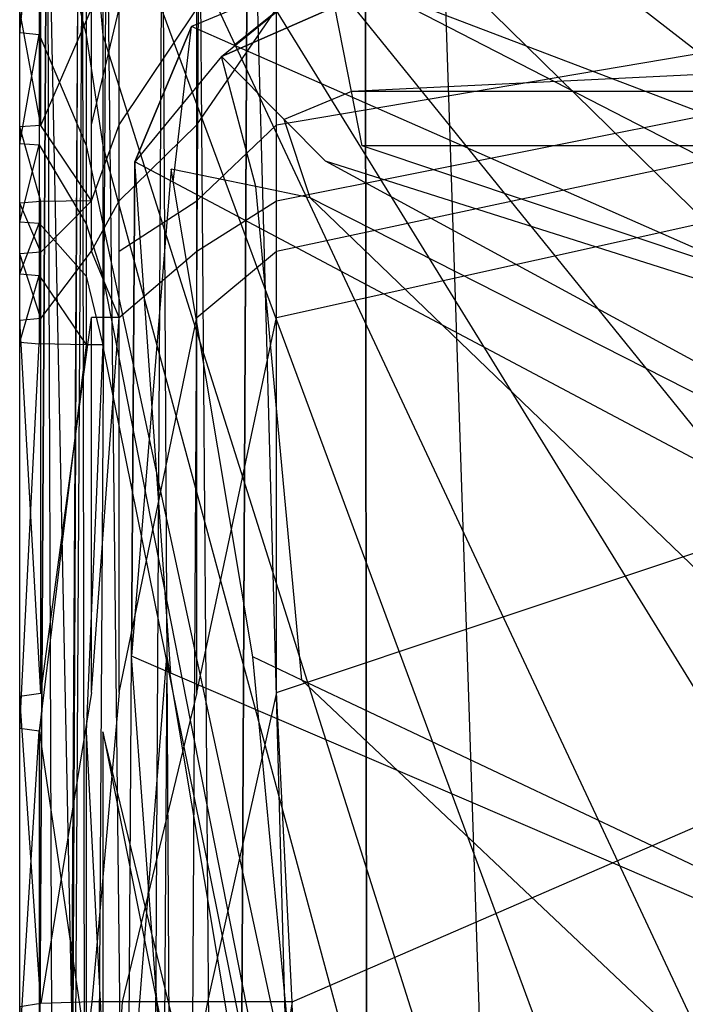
# Model space of a CAD drawing. Extents: x 0 to 0.36, y -0.493 to 0.
# Tile 23 of 53: x 0 to 0.046, y -0.158 to -0.09. Entities that reach past the tile are written whole.
import ezdxf

# ---------------------------------------------------------------- set-up
doc = ezdxf.new("R2010")
doc.units = 0
for name, color, linetype in [('L0_DECKEL_N_5688HR__0___REPLACE', 7, 'CONTINUOUS'), ('L1_SITZ_N_5688HR__0___REPLACEMT', 7, 'CONTINUOUS'), ('L3_WC_0_N_5688HR____REPLACEMTFO', 7, 'CONTINUOUS')]:
    doc.layers.add(name, color=color, linetype=linetype)

msp = doc.modelspace()

# ---------------------------------------------------------------- linework, layer by layer
at = {"layer": 'L0_DECKEL_N_5688HR__0___REPLACE', "color": 8}
for points, invisible_edges in [([(0.015704, -0.065411, 0.367718), (0.024, -0.371722, 0.367718), (0.023716, -0.0621, 0.367718), (0.015704, -0.065411, 0.367718)], 13), ([(0.023716, -0.0621, 0.367718), (0.024, -0.371722, 0.367718), (0.028323, -0.0621, 0.367718), (0.023716, -0.0621, 0.367718)], 10), ([(0.028323, -0.0621, 0.367718), (0.024, -0.371722, 0.367718), (0.039704, -0.402535, 0.367718), (0.028323, -0.0621, 0.367718)], 13), ([(0.028323, -0.0621, 0.367718), (0.039704, -0.402535, 0.367718), (0.18, -0.0621, 0.367718), (0.028323, -0.0621, 0.367718)], 10), ([(0.18, -0.0621, 0.367718), (0.039704, -0.402535, 0.367718), (0.060763, -0.42942, 0.367718), (0.18, -0.0621, 0.367718)], 13), ([(0.012348, -0.073403, 0.367718), (0.014412, -0.33831, 0.367718), (0.015704, -0.065411, 0.367718), (0.012348, -0.073403, 0.367718)], 13), ([(0.015704, -0.065411, 0.367718), (0.014412, -0.33831, 0.367718), (0.024, -0.371722, 0.367718), (0.015704, -0.065411, 0.367718)], 10), ([(0.01232, -0.078317, 0.367718), (0.014412, -0.33831, 0.367718), (0.012348, -0.073403, 0.367718), (0.01232, -0.078317, 0.367718)], 10), ([(0.002736, -0.303585, 0.3606), (0.001868, -0.073962, 0.338496), (0.000554, -0.303925, 0.338497), (0.002736, -0.303585, 0.3606)], 13), ([(0.001868, -0.073962, 0.338496), (0.000554, -0.303925, 0.335785), (0.000554, -0.303925, 0.338497), (0.001868, -0.073962, 0.338496)], 13), ([(0.000554, -0.303925, 0.335785), (0.001868, -0.073962, 0.338496), (0.001868, -0.073962, 0.335785), (0.000554, -0.303925, 0.335785)], 14), ([(0.001868, -0.073962, 0.335785), (0.00656, -0.303654, 0.335785), (0.000554, -0.303925, 0.335785), (0.001868, -0.073962, 0.335785)], 13), ([(0.001868, -0.073962, 0.338496), (0.002736, -0.303585, 0.3606), (0.004034, -0.076418, 0.360599), (0.001868, -0.073962, 0.338496)], 14), ([(0.00656, -0.303654, 0.335785), (0.001868, -0.073962, 0.335785), (0.007866, -0.075156, 0.335785), (0.00656, -0.303654, 0.335785)], 14), ([(0.003005, -0.303543, 0.363322), (0.004034, -0.076418, 0.360599), (0.002736, -0.303585, 0.3606), (0.003005, -0.303543, 0.363322)], 13), ([(0.004034, -0.076418, 0.360599), (0.003005, -0.303543, 0.363322), (0.004301, -0.076721, 0.363322), (0.004034, -0.076418, 0.360599)], 14), ([(0.004301, -0.076721, 0.363322), (0.003005, -0.303543, 0.363322), (0.004616, -0.30347, 0.366427), (0.004301, -0.076721, 0.363322)], 14), ([(0.004301, -0.076721, 0.363322), (0.004616, -0.30347, 0.366427), (0.005949, -0.077049, 0.366426), (0.004301, -0.076721, 0.363322)], 14), ([(0.008494, -0.303295, 0.367718), (0.005949, -0.077049, 0.366426), (0.004616, -0.30347, 0.366427), (0.008494, -0.303295, 0.367718)], 13), ([(0.005949, -0.077049, 0.366426), (0.008494, -0.303295, 0.367718), (0.009783, -0.077812, 0.367718), (0.005949, -0.077049, 0.366426)], 14), ([(0.011035, -0.303181, 0.367718), (0.009783, -0.077812, 0.367718), (0.008494, -0.303295, 0.367718), (0.011035, -0.303181, 0.367718)], 13), ([(0.009783, -0.077812, 0.367718), (0.011035, -0.303181, 0.367718), (0.01232, -0.078317, 0.367718), (0.009783, -0.077812, 0.367718)], 14), ([(0.014412, -0.33831, 0.367718), (0.01232, -0.078317, 0.367718), (0.011035, -0.303181, 0.367718), (0.014412, -0.33831, 0.367718)], 13)]:
    msp.add_3dface(points, dxfattribs=dict(at, invisible_edges=invisible_edges))
at = {"layer": 'L1_SITZ_N_5688HR__0___REPLACEMT', "color": 8}
for points, invisible_edges in [([(0.021128, -0.086754, 0.33508), (0.014708, -0.09189, 0.335067), (0.011802, -0.090608, 0.33508), (0.021128, -0.086754, 0.33508)], 13), ([(0.011802, -0.090608, 0.336211), (0.021128, -0.086754, 0.33508), (0.011802, -0.090608, 0.33508), (0.011802, -0.090608, 0.336211)], 13), ([(0.021128, -0.086754, 0.33508), (0.011802, -0.090608, 0.336211), (0.021128, -0.086754, 0.336211), (0.021128, -0.086754, 0.33508)], 14), ([(0.013853, -0.092671, 0.351334), (0.021128, -0.086754, 0.345443), (0.011802, -0.090608, 0.345443), (0.013853, -0.092671, 0.351334)], 14), ([(0.011802, -0.090608, 0.345443), (0.021128, -0.086754, 0.336211), (0.011802, -0.090608, 0.336211), (0.011802, -0.090608, 0.345443)], 13), ([(0.021128, -0.086754, 0.336211), (0.011802, -0.090608, 0.345443), (0.021128, -0.086754, 0.345443), (0.021128, -0.086754, 0.336211)], 14), ([(0.013853, -0.092671, 0.351334), (0.021625, -0.089259, 0.351334), (0.021128, -0.086754, 0.345443), (0.013853, -0.092671, 0.351334)], 14), ([(0.014708, -0.09189, 0.335067), (0.021128, -0.086754, 0.33508), (0.023927, -0.087816, 0.335068), (0.014708, -0.09189, 0.335067)], 14), ([(0.023927, -0.087816, 0.335068), (0.134163, -0.144587, 0.334557), (0.014708, -0.09189, 0.335067), (0.023927, -0.087816, 0.335068)], 13), ([(0.155407, -0.137985, 0.334539), (0.023927, -0.087816, 0.335068), (0.139688, -0.089691, 0.335048), (0.155407, -0.137985, 0.334539)], 14), ([(0.134163, -0.144587, 0.334557), (0.023927, -0.087816, 0.335068), (0.155407, -0.137985, 0.334539), (0.134163, -0.144587, 0.334557)], 14), ([(0.021625, -0.089259, 0.351334), (0.013853, -0.092671, 0.351334), (0.018153, -0.096996, 0.353775), (0.021625, -0.089259, 0.351334)], 14), ([(0.022781, -0.095083, 0.353775), (0.021625, -0.089259, 0.351334), (0.018153, -0.096996, 0.353775), (0.022781, -0.095083, 0.353775)], 14), ([(0.022781, -0.095083, 0.353775), (0.142675, -0.089209, 0.351333), (0.021625, -0.089259, 0.351334), (0.022781, -0.095083, 0.353775)], 13), ([(0.142675, -0.089209, 0.351333), (0.022781, -0.095083, 0.353775), (0.145061, -0.095083, 0.353774), (0.142675, -0.089209, 0.351333)], 14), ([(0.011802, -0.090608, 0.33508), (0.010539, -0.101315, 0.335066), (0.007894, -0.099912, 0.335079), (0.011802, -0.090608, 0.33508)], 13), ([(0.011802, -0.090608, 0.336211), (0.007894, -0.099912, 0.335079), (0.007894, -0.099912, 0.336211), (0.011802, -0.090608, 0.336211)], 13), ([(0.007894, -0.099912, 0.335079), (0.011802, -0.090608, 0.336211), (0.011802, -0.090608, 0.33508), (0.007894, -0.099912, 0.335079)], 14), ([(0.011802, -0.090608, 0.345443), (0.007894, -0.099912, 0.345443), (0.013853, -0.092671, 0.351334), (0.011802, -0.090608, 0.345443)], 14), ([(0.011802, -0.090608, 0.345443), (0.007894, -0.099912, 0.336211), (0.007894, -0.099912, 0.345443), (0.011802, -0.090608, 0.345443)], 13), ([(0.007894, -0.099912, 0.336211), (0.011802, -0.090608, 0.345443), (0.011802, -0.090608, 0.336211), (0.007894, -0.099912, 0.336211)], 14), ([(0.010539, -0.101315, 0.335066), (0.011802, -0.090608, 0.33508), (0.014708, -0.09189, 0.335067), (0.010539, -0.101315, 0.335066)], 14), ([(0.113633, -0.156024, 0.334559), (0.010539, -0.101315, 0.335066), (0.014708, -0.09189, 0.335067), (0.113633, -0.156024, 0.334559)], 14), ([(0.134163, -0.144587, 0.334557), (0.113633, -0.156024, 0.334559), (0.014708, -0.09189, 0.335067), (0.134163, -0.144587, 0.334557)], 14), ([(0.013853, -0.092671, 0.351334), (0.007894, -0.099912, 0.345443), (0.010396, -0.100424, 0.351334), (0.013853, -0.092671, 0.351334)], 14), ([(0.016213, -0.101616, 0.353775), (0.013853, -0.092671, 0.351334), (0.010396, -0.100424, 0.351334), (0.016213, -0.101616, 0.353775)], 14), ([(0.018153, -0.096996, 0.353775), (0.013853, -0.092671, 0.351334), (0.016213, -0.101616, 0.353775), (0.018153, -0.096996, 0.353775)], 14), ([(0.022781, -0.095083, 0.353775), (0.018153, -0.096996, 0.353775), (0.021002, -0.099858, 0.353481), (0.022781, -0.095083, 0.353775)], 14), ([(0.023521, -0.098816, 0.353465), (0.022781, -0.095083, 0.353775), (0.021002, -0.099858, 0.353481), (0.023521, -0.098816, 0.353465)], 14), ([(0.145061, -0.095083, 0.353774), (0.022781, -0.095083, 0.353775), (0.023521, -0.098816, 0.353465), (0.145061, -0.095083, 0.353774)], 14), ([(0.1463, -0.098799, 0.353256), (0.145061, -0.095083, 0.353774), (0.023521, -0.098816, 0.353465), (0.1463, -0.098799, 0.353256)], 14), ([(0.01995, -0.102381, 0.353623), (0.018153, -0.096996, 0.353775), (0.016213, -0.101616, 0.353775), (0.01995, -0.102381, 0.353623)], 14), ([(0.021002, -0.099858, 0.353481), (0.018153, -0.096996, 0.353775), (0.01995, -0.102381, 0.353623), (0.021002, -0.099858, 0.353481)], 14), ([(0.132216, -0.135216, 0.348891), (0.023521, -0.098816, 0.353465), (0.021002, -0.099858, 0.353481), (0.132216, -0.135216, 0.348891)], 14), ([(0.1463, -0.098799, 0.353256), (0.023521, -0.098816, 0.353465), (0.132216, -0.135216, 0.348891), (0.1463, -0.098799, 0.353256)], 14), ([(0.007894, -0.099912, 0.335079), (0.01037, -0.13503, 0.335063), (0.007672, -0.133869, 0.335079), (0.007894, -0.099912, 0.335079)], 13), ([(0.007894, -0.099912, 0.336211), (0.007672, -0.133869, 0.335079), (0.007672, -0.133869, 0.336211), (0.007894, -0.099912, 0.336211)], 13), ([(0.007672, -0.133869, 0.335079), (0.007894, -0.099912, 0.336211), (0.007894, -0.099912, 0.335079), (0.007672, -0.133869, 0.335079)], 14), ([(0.007894, -0.099912, 0.345443), (0.007672, -0.133869, 0.345443), (0.010396, -0.100424, 0.351334), (0.007894, -0.099912, 0.345443)], 14), ([(0.007894, -0.099912, 0.345443), (0.007672, -0.133869, 0.336211), (0.007672, -0.133869, 0.345443), (0.007894, -0.099912, 0.345443)], 13), ([(0.007672, -0.133869, 0.336211), (0.007894, -0.099912, 0.345443), (0.007894, -0.099912, 0.336211), (0.007672, -0.133869, 0.336211)], 14), ([(0.01037, -0.13503, 0.335063), (0.007894, -0.099912, 0.335079), (0.010539, -0.101315, 0.335066), (0.01037, -0.13503, 0.335063)], 14), ([(0.109565, -0.147987, 0.348879), (0.021002, -0.099858, 0.353481), (0.01995, -0.102381, 0.353623), (0.109565, -0.147987, 0.348879)], 14), ([(0.132216, -0.135216, 0.348891), (0.021002, -0.099858, 0.353481), (0.109565, -0.147987, 0.348879), (0.132216, -0.135216, 0.348891)], 14), ([(0.010396, -0.100424, 0.351334), (0.007672, -0.133869, 0.345443), (0.010112, -0.133885, 0.351333), (0.010396, -0.100424, 0.351334)], 14), ([(0.016001, -0.133923, 0.353774), (0.010396, -0.100424, 0.351334), (0.010112, -0.133885, 0.351333), (0.016001, -0.133923, 0.353774)], 14), ([(0.016213, -0.101616, 0.353775), (0.010396, -0.100424, 0.351334), (0.016001, -0.133923, 0.353774), (0.016213, -0.101616, 0.353775)], 14), ([(0.095491, -0.171659, 0.334545), (0.01037, -0.13503, 0.335063), (0.010539, -0.101315, 0.335066), (0.095491, -0.171659, 0.334545)], 14), ([(0.113633, -0.156024, 0.334559), (0.095491, -0.171659, 0.334545), (0.010539, -0.101315, 0.335066), (0.113633, -0.156024, 0.334559)], 14), ([(0.019381, -0.135523, 0.353541), (0.016213, -0.101616, 0.353775), (0.016001, -0.133923, 0.353774), (0.019381, -0.135523, 0.353541)], 14), ([(0.01995, -0.102381, 0.353623), (0.016213, -0.101616, 0.353775), (0.019381, -0.135523, 0.353541), (0.01995, -0.102381, 0.353623)], 14), ([(0.088137, -0.168063, 0.348803), (0.01995, -0.102381, 0.353623), (0.019381, -0.135523, 0.353541), (0.088137, -0.168063, 0.348803)], 14), ([(0.109565, -0.147987, 0.348879), (0.01995, -0.102381, 0.353623), (0.088137, -0.168063, 0.348803), (0.109565, -0.147987, 0.348879)], 14), ([(0.007672, -0.133869, 0.335079), (0.010251, -0.168708, 0.335059), (0.00745, -0.167826, 0.335079), (0.007672, -0.133869, 0.335079)], 13), ([(0.007672, -0.133869, 0.336211), (0.00745, -0.167826, 0.335079), (0.00745, -0.167826, 0.336211), (0.007672, -0.133869, 0.336211)], 13), ([(0.00745, -0.167826, 0.335079), (0.007672, -0.133869, 0.336211), (0.007672, -0.133869, 0.335079), (0.00745, -0.167826, 0.335079)], 14), ([(0.00745, -0.167826, 0.345443), (0.010112, -0.133885, 0.351333), (0.007672, -0.133869, 0.345443), (0.00745, -0.167826, 0.345443)], 14), ([(0.007672, -0.133869, 0.345443), (0.00745, -0.167826, 0.336211), (0.00745, -0.167826, 0.345443), (0.007672, -0.133869, 0.345443)], 13), ([(0.00745, -0.167826, 0.336211), (0.007672, -0.133869, 0.345443), (0.007672, -0.133869, 0.336211), (0.00745, -0.167826, 0.336211)], 14), ([(0.010112, -0.133885, 0.351333), (0.00745, -0.167826, 0.345443), (0.009889, -0.167842, 0.351333), (0.010112, -0.133885, 0.351333)], 13), ([(0.010251, -0.168708, 0.335059), (0.007672, -0.133869, 0.335079), (0.01037, -0.13503, 0.335063), (0.010251, -0.168708, 0.335059)], 14), ([(0.015779, -0.16788, 0.353773), (0.010112, -0.133885, 0.351333), (0.009889, -0.167842, 0.351333), (0.015779, -0.16788, 0.353773)], 13), ([(0.010112, -0.133885, 0.351333), (0.015779, -0.16788, 0.353773), (0.016001, -0.133923, 0.353774), (0.010112, -0.133885, 0.351333)], 14), ([(0.019332, -0.169026, 0.35347), (0.016001, -0.133923, 0.353774), (0.015779, -0.16788, 0.353773), (0.019332, -0.169026, 0.35347)], 14), ([(0.019381, -0.135523, 0.353541), (0.016001, -0.133923, 0.353774), (0.019332, -0.169026, 0.35347), (0.019381, -0.135523, 0.353541)], 14), ([(0.080571, -0.190855, 0.334542), (0.010251, -0.168708, 0.335059), (0.01037, -0.13503, 0.335063), (0.080571, -0.190855, 0.334542)], 14), ([(0.095491, -0.171659, 0.334545), (0.080571, -0.190855, 0.334542), (0.01037, -0.13503, 0.335063), (0.095491, -0.171659, 0.334545)], 14), ([(0.073248, -0.186402, 0.348868), (0.019381, -0.135523, 0.353541), (0.019332, -0.169026, 0.35347), (0.073248, -0.186402, 0.348868)], 14), ([(0.088137, -0.168063, 0.348803), (0.019381, -0.135523, 0.353541), (0.073248, -0.186402, 0.348868), (0.088137, -0.168063, 0.348803)], 14)]:
    msp.add_3dface(points, dxfattribs=dict(at, invisible_edges=invisible_edges))
at = {"layer": 'L3_WC_0_N_5688HR____REPLACEMTFO', "color": 8}
for points, invisible_edges in [([(0.150386, -0.119223, 0.332426), (0.18, -0.028355, 0.332426), (0.0057, -0.028021, 0.332426), (0.150386, -0.119223, 0.332426)], 13), ([(0.133003, -0.124013, 0.332426), (0.0057, -0.028021, 0.332426), (0.0057, -0.058095, 0.332426), (0.133003, -0.124013, 0.332426)], 13), ([(0.0057, -0.028021, 0.332426), (0.133003, -0.124013, 0.332426), (0.150386, -0.119223, 0.332426), (0.0057, -0.028021, 0.332426)], 14), ([(0.117517, -0.129168, 0.332426), (0.0057, -0.058095, 0.332426), (0.0057, -0.060452, 0.332426), (0.117517, -0.129168, 0.332426)], 13), ([(0.0057, -0.058095, 0.332426), (0.117517, -0.129168, 0.332426), (0.133003, -0.124013, 0.332426), (0.0057, -0.058095, 0.332426)], 14), ([(0.102831, -0.136303, 0.332426), (0.0057, -0.060452, 0.332426), (0.0057, -0.063353, 0.332426), (0.102831, -0.136303, 0.332426)], 13), ([(0.0057, -0.060452, 0.332426), (0.102831, -0.136303, 0.332426), (0.117517, -0.129168, 0.332426), (0.0057, -0.060452, 0.332426)], 14), ([(0.089174, -0.145411, 0.332426), (0.0057, -0.063353, 0.332426), (0.0057, -0.067954, 0.332426), (0.089174, -0.145411, 0.332426)], 13), ([(0.0057, -0.063353, 0.332426), (0.089174, -0.145411, 0.332426), (0.102831, -0.136303, 0.332426), (0.0057, -0.063353, 0.332426)], 14), ([(0.076879, -0.15603, 0.332426), (0.0057, -0.067954, 0.332426), (0.0057, -0.070189, 0.332426), (0.076879, -0.15603, 0.332426)], 13), ([(0.0057, -0.067954, 0.332426), (0.076879, -0.15603, 0.332426), (0.089174, -0.145411, 0.332426), (0.0057, -0.067954, 0.332426)], 14), ([(0.066082, -0.168157, 0.332426), (0.0057, -0.070189, 0.332426), (0.0057, -0.072478, 0.332426), (0.066082, -0.168157, 0.332426)], 13), ([(0.0057, -0.070189, 0.332426), (0.066082, -0.168157, 0.332426), (0.076879, -0.15603, 0.332426), (0.0057, -0.070189, 0.332426)], 14), ([(0.056917, -0.181849, 0.332426), (0.0057, -0.072478, 0.332426), (0.0057, -0.07847, 0.332426), (0.056917, -0.181849, 0.332426)], 13), ([(0.0057, -0.072478, 0.332426), (0.056917, -0.181849, 0.332426), (0.066082, -0.168157, 0.332426), (0.0057, -0.072478, 0.332426)], 14), ([(0, -0.078373, 0.326509), (0, -0.089592, 0.29198), (0, -0.090978, 0.326509), (0, -0.078373, 0.326509)], 13), ([(0, -0.090978, 0.326509), (0, -0.078398, 0.328042), (0, -0.078373, 0.326509), (0, -0.090978, 0.326509)], 14), ([(0, -0.09104, 0.328042), (0.001339, -0.078449, 0.331142), (0, -0.078398, 0.328042), (0, -0.09104, 0.328042)], 14), ([(0, -0.078398, 0.328042), (0, -0.090978, 0.326509), (0, -0.09104, 0.328042), (0, -0.078398, 0.328042)], 13), ([(0.001339, -0.078449, 0.331142), (0, -0.09104, 0.328042), (0.001339, -0.091164, 0.331142), (0.001339, -0.078449, 0.331142)], 13), ([(0.004572, -0.091216, 0.332426), (0.001339, -0.078449, 0.331142), (0.001339, -0.091164, 0.331142), (0.004572, -0.091216, 0.332426)], 13), ([(0.001339, -0.078449, 0.331142), (0.004572, -0.091216, 0.332426), (0.004572, -0.07847, 0.332426), (0.001339, -0.078449, 0.331142)], 14), ([(0.0057, -0.091216, 0.332426), (0.004572, -0.07847, 0.332426), (0.004572, -0.091216, 0.332426), (0.0057, -0.091216, 0.332426)], 13), ([(0.004572, -0.07847, 0.332426), (0.0057, -0.091216, 0.332426), (0.0057, -0.07847, 0.332426), (0.004572, -0.07847, 0.332426)], 14), ([(0.049528, -0.197104, 0.332426), (0.0057, -0.07847, 0.332426), (0.0057, -0.091216, 0.332426), (0.049528, -0.197104, 0.332426)], 13), ([(0.0057, -0.07847, 0.332426), (0.049528, -0.197104, 0.332426), (0.056917, -0.181849, 0.332426), (0.0057, -0.07847, 0.332426)], 14), ([(0.116023, -0.080687, 0.280315), (0.017634, -0.097366, 0.280315), (0.017634, -0.089415, 0.280315), (0.116023, -0.080687, 0.280315)], 13), ([(0.017634, -0.097366, 0.280315), (0.116023, -0.080687, 0.280315), (0.120821, -0.082046, 0.280315), (0.017634, -0.097366, 0.280315)], 14), ([(0.120821, -0.082046, 0.280315), (0.017634, -0.102586, 0.280315), (0.017634, -0.097366, 0.280315), (0.120821, -0.082046, 0.280315)], 13), ([(0.017634, -0.102586, 0.280315), (0.120821, -0.082046, 0.280315), (0.121782, -0.083796, 0.280315), (0.017634, -0.102586, 0.280315)], 14), ([(0.121782, -0.083796, 0.280315), (0.017634, -0.106059, 0.280315), (0.017634, -0.102586, 0.280315), (0.121782, -0.083796, 0.280315)], 13), ([(0.017634, -0.106059, 0.280315), (0.121782, -0.083796, 0.280315), (0.1213, -0.087564, 0.280315), (0.017634, -0.106059, 0.280315)], 14), ([(0.1213, -0.087564, 0.280315), (0.017634, -0.110616, 0.280315), (0.017634, -0.106059, 0.280315), (0.1213, -0.087564, 0.280315)], 13), ([(0.017634, -0.110616, 0.280315), (0.1213, -0.087564, 0.280315), (0.109403, -0.105719, 0.280315), (0.017634, -0.110616, 0.280315)], 14), ([(0.001444, -0.097408, 0.285768), (0, -0.089533, 0.289572), (0.001444, -0.089449, 0.285768), (0.001444, -0.097408, 0.285768)], 14), ([(0, -0.097511, 0.289572), (0, -0.089592, 0.29198), (0, -0.089533, 0.289572), (0, -0.097511, 0.289572)], 14), ([(0, -0.089533, 0.289572), (0.001444, -0.097408, 0.285768), (0, -0.097511, 0.289572), (0, -0.089533, 0.289572)], 13), ([(0, -0.097583, 0.29198), (0, -0.090978, 0.326509), (0, -0.089592, 0.29198), (0, -0.097583, 0.29198)], 14), ([(0, -0.089592, 0.29198), (0, -0.097511, 0.289572), (0, -0.097583, 0.29198), (0, -0.089592, 0.29198)], 13), ([(0.004928, -0.089415, 0.283475), (0.001444, -0.097408, 0.285768), (0.001444, -0.089449, 0.285768), (0.004928, -0.089415, 0.283475)], 13), ([(0.001444, -0.097408, 0.285768), (0.004928, -0.089415, 0.283475), (0.004928, -0.097366, 0.283475), (0.001444, -0.097408, 0.285768)], 14), ([(0.006822, -0.089415, 0.283004), (0.004928, -0.097366, 0.283475), (0.004928, -0.089415, 0.283475), (0.006822, -0.089415, 0.283004)], 13), ([(0.004928, -0.097366, 0.283475), (0.006822, -0.089415, 0.283004), (0.006822, -0.097366, 0.283004), (0.004928, -0.097366, 0.283475)], 14), ([(0.01215, -0.089415, 0.281678), (0.006822, -0.097366, 0.283004), (0.006822, -0.089415, 0.283004), (0.01215, -0.089415, 0.281678)], 13), ([(0.006822, -0.097366, 0.283004), (0.01215, -0.089415, 0.281678), (0.01215, -0.097366, 0.281678), (0.006822, -0.097366, 0.283004)], 14), ([(0.017634, -0.089415, 0.280315), (0.01215, -0.097366, 0.281678), (0.01215, -0.089415, 0.281678), (0.017634, -0.089415, 0.280315)], 13), ([(0.01215, -0.097366, 0.281678), (0.017634, -0.089415, 0.280315), (0.017634, -0.097366, 0.280315), (0.01215, -0.097366, 0.281678)], 14), ([(0, -0.090978, 0.326509), (0, -0.097583, 0.29198), (0, -0.098614, 0.326509), (0, -0.090978, 0.326509)], 13), ([(0, -0.098614, 0.326509), (0, -0.09104, 0.328042), (0, -0.090978, 0.326509), (0, -0.098614, 0.326509)], 14), ([(0, -0.098659, 0.328042), (0.001339, -0.091164, 0.331142), (0, -0.09104, 0.328042), (0, -0.098659, 0.328042)], 14), ([(0, -0.09104, 0.328042), (0, -0.098614, 0.326509), (0, -0.098659, 0.328042), (0, -0.09104, 0.328042)], 13), ([(0.001339, -0.091164, 0.331142), (0, -0.098659, 0.328042), (0.001339, -0.098752, 0.331142), (0.001339, -0.091164, 0.331142)], 13), ([(0.004572, -0.09879, 0.332426), (0.001339, -0.091164, 0.331142), (0.001339, -0.098752, 0.331142), (0.004572, -0.09879, 0.332426)], 13), ([(0.001339, -0.091164, 0.331142), (0.004572, -0.09879, 0.332426), (0.004572, -0.091216, 0.332426), (0.001339, -0.091164, 0.331142)], 14), ([(0.0057, -0.09879, 0.332426), (0.004572, -0.091216, 0.332426), (0.004572, -0.09879, 0.332426), (0.0057, -0.09879, 0.332426)], 13), ([(0.004572, -0.091216, 0.332426), (0.0057, -0.09879, 0.332426), (0.0057, -0.091216, 0.332426), (0.004572, -0.091216, 0.332426)], 14), ([(0.044171, -0.212782, 0.332426), (0.0057, -0.091216, 0.332426), (0.0057, -0.09879, 0.332426), (0.044171, -0.212782, 0.332426)], 13), ([(0.0057, -0.091216, 0.332426), (0.044171, -0.212782, 0.332426), (0.049528, -0.197104, 0.332426), (0.0057, -0.091216, 0.332426)], 14), ([(0.004928, -0.102586, 0.283475), (0.001444, -0.097408, 0.285768), (0.004928, -0.097366, 0.283475), (0.004928, -0.102586, 0.283475)], 14), ([(0.006822, -0.097366, 0.283004), (0.004928, -0.102586, 0.283475), (0.004928, -0.097366, 0.283475), (0.006822, -0.097366, 0.283004)], 13), ([(0.004928, -0.102586, 0.283475), (0.006822, -0.097366, 0.283004), (0.006822, -0.102586, 0.283004), (0.004928, -0.102586, 0.283475)], 14), ([(0.01215, -0.097366, 0.281678), (0.006822, -0.102586, 0.283004), (0.006822, -0.097366, 0.283004), (0.01215, -0.097366, 0.281678)], 13), ([(0.006822, -0.102586, 0.283004), (0.01215, -0.097366, 0.281678), (0.01215, -0.102586, 0.281678), (0.006822, -0.102586, 0.283004)], 14), ([(0.017634, -0.097366, 0.280315), (0.01215, -0.102586, 0.281678), (0.01215, -0.097366, 0.281678), (0.017634, -0.097366, 0.280315)], 13), ([(0.01215, -0.102586, 0.281678), (0.017634, -0.097366, 0.280315), (0.017634, -0.102586, 0.280315), (0.01215, -0.102586, 0.281678)], 14), ([(0.001444, -0.102634, 0.285768), (0, -0.097511, 0.289572), (0.001444, -0.097408, 0.285768), (0.001444, -0.102634, 0.285768)], 14), ([(0, -0.102749, 0.289572), (0, -0.097583, 0.29198), (0, -0.097511, 0.289572), (0, -0.102749, 0.289572)], 14), ([(0, -0.097511, 0.289572), (0.001444, -0.102634, 0.285768), (0, -0.102749, 0.289572), (0, -0.097511, 0.289572)], 13), ([(0, -0.102829, 0.29198), (0, -0.098614, 0.326509), (0, -0.097583, 0.29198), (0, -0.102829, 0.29198)], 14), ([(0, -0.097583, 0.29198), (0, -0.102749, 0.289572), (0, -0.102829, 0.29198), (0, -0.097583, 0.29198)], 13), ([(0.001444, -0.097408, 0.285768), (0.004928, -0.102586, 0.283475), (0.001444, -0.102634, 0.285768), (0.001444, -0.097408, 0.285768)], 13), ([(0, -0.098614, 0.326509), (0, -0.102829, 0.29198), (0, -0.103983, 0.326509), (0, -0.098614, 0.326509)], 13), ([(0, -0.103983, 0.326509), (0, -0.098659, 0.328042), (0, -0.098614, 0.326509), (0, -0.103983, 0.326509)], 14), ([(0, -0.104035, 0.328042), (0.001339, -0.098752, 0.331142), (0, -0.098659, 0.328042), (0, -0.104035, 0.328042)], 14), ([(0, -0.098659, 0.328042), (0, -0.103983, 0.326509), (0, -0.104035, 0.328042), (0, -0.098659, 0.328042)], 13), ([(0.001339, -0.098752, 0.331142), (0, -0.104035, 0.328042), (0.001339, -0.104138, 0.331142), (0.001339, -0.098752, 0.331142)], 13), ([(0.004572, -0.104181, 0.332426), (0.001339, -0.098752, 0.331142), (0.001339, -0.104138, 0.331142), (0.004572, -0.104181, 0.332426)], 13), ([(0.001339, -0.098752, 0.331142), (0.004572, -0.104181, 0.332426), (0.004572, -0.09879, 0.332426), (0.001339, -0.098752, 0.331142)], 14), ([(0.0057, -0.104181, 0.332426), (0.004572, -0.09879, 0.332426), (0.004572, -0.104181, 0.332426), (0.0057, -0.104181, 0.332426)], 13), ([(0.004572, -0.09879, 0.332426), (0.0057, -0.104181, 0.332426), (0.0057, -0.09879, 0.332426), (0.004572, -0.09879, 0.332426)], 14), ([(0.040858, -0.228855, 0.332426), (0.0057, -0.09879, 0.332426), (0.0057, -0.104181, 0.332426), (0.040858, -0.228855, 0.332426)], 13), ([(0.0057, -0.09879, 0.332426), (0.040858, -0.228855, 0.332426), (0.044171, -0.212782, 0.332426), (0.0057, -0.09879, 0.332426)], 14), ([(0.001444, -0.10611, 0.285768), (0, -0.102749, 0.289572), (0.001444, -0.102634, 0.285768), (0.001444, -0.10611, 0.285768)], 14), ([(0, -0.106234, 0.289572), (0, -0.102829, 0.29198), (0, -0.102749, 0.289572), (0, -0.106234, 0.289572)], 14), ([(0, -0.102749, 0.289572), (0.001444, -0.10611, 0.285768), (0, -0.106234, 0.289572), (0, -0.102749, 0.289572)], 13), ([(0.004928, -0.102586, 0.283475), (0.001444, -0.10611, 0.285768), (0.001444, -0.102634, 0.285768), (0.004928, -0.102586, 0.283475)], 13), ([(0.001444, -0.10611, 0.285768), (0.004928, -0.102586, 0.283475), (0.004928, -0.106059, 0.283475), (0.001444, -0.10611, 0.285768)], 14), ([(0.006822, -0.102586, 0.283004), (0.004928, -0.106059, 0.283475), (0.004928, -0.102586, 0.283475), (0.006822, -0.102586, 0.283004)], 13), ([(0.004928, -0.106059, 0.283475), (0.006822, -0.102586, 0.283004), (0.006822, -0.106059, 0.283004), (0.004928, -0.106059, 0.283475)], 14), ([(0.01215, -0.102586, 0.281678), (0.006822, -0.106059, 0.283004), (0.006822, -0.102586, 0.283004), (0.01215, -0.102586, 0.281678)], 13), ([(0.006822, -0.106059, 0.283004), (0.01215, -0.102586, 0.281678), (0.01215, -0.106059, 0.281678), (0.006822, -0.106059, 0.283004)], 14), ([(0.017634, -0.102586, 0.280315), (0.01215, -0.106059, 0.281678), (0.01215, -0.102586, 0.281678), (0.017634, -0.102586, 0.280315)], 13), ([(0.01215, -0.106059, 0.281678), (0.017634, -0.102586, 0.280315), (0.017634, -0.106059, 0.280315), (0.01215, -0.106059, 0.281678)], 14), ([(0, -0.10632, 0.29198), (0, -0.103983, 0.326509), (0, -0.102829, 0.29198), (0, -0.10632, 0.29198)], 14), ([(0, -0.102829, 0.29198), (0, -0.106234, 0.289572), (0, -0.10632, 0.29198), (0, -0.102829, 0.29198)], 13), ([(0, -0.103983, 0.326509), (0, -0.10632, 0.29198), (0, -0.107557, 0.326509), (0, -0.103983, 0.326509)], 13), ([(0, -0.107557, 0.326509), (0, -0.104035, 0.328042), (0, -0.103983, 0.326509), (0, -0.107557, 0.326509)], 14), ([(0, -0.107611, 0.328042), (0.001339, -0.104138, 0.331142), (0, -0.104035, 0.328042), (0, -0.107611, 0.328042)], 14), ([(0, -0.104035, 0.328042), (0, -0.107557, 0.326509), (0, -0.107611, 0.328042), (0, -0.104035, 0.328042)], 13), ([(0.001339, -0.104138, 0.331142), (0, -0.107611, 0.328042), (0.001339, -0.107722, 0.331142), (0.001339, -0.104138, 0.331142)], 13), ([(0.004572, -0.107768, 0.332426), (0.001339, -0.104138, 0.331142), (0.001339, -0.107722, 0.331142), (0.004572, -0.107768, 0.332426)], 13), ([(0.001339, -0.104138, 0.331142), (0.004572, -0.107768, 0.332426), (0.004572, -0.104181, 0.332426), (0.001339, -0.104138, 0.331142)], 14), ([(0.0057, -0.107768, 0.332426), (0.004572, -0.104181, 0.332426), (0.004572, -0.107768, 0.332426), (0.0057, -0.107768, 0.332426)], 13), ([(0.004572, -0.104181, 0.332426), (0.0057, -0.107768, 0.332426), (0.0057, -0.104181, 0.332426), (0.004572, -0.104181, 0.332426)], 14), ([(0.037642, -0.252426, 0.332426), (0.0057, -0.104181, 0.332426), (0.0057, -0.107768, 0.332426), (0.037642, -0.252426, 0.332426)], 13), ([(0.0057, -0.104181, 0.332426), (0.037642, -0.252426, 0.332426), (0.040858, -0.228855, 0.332426), (0.0057, -0.104181, 0.332426)], 14), ([(0.001444, -0.110671, 0.285768), (0, -0.106234, 0.289572), (0.001444, -0.10611, 0.285768), (0.001444, -0.110671, 0.285768)], 14), ([(0.004928, -0.106059, 0.283475), (0.001444, -0.110671, 0.285768), (0.001444, -0.10611, 0.285768), (0.004928, -0.106059, 0.283475)], 13), ([(0.001444, -0.110671, 0.285768), (0.004928, -0.106059, 0.283475), (0.004928, -0.110616, 0.283475), (0.001444, -0.110671, 0.285768)], 14), ([(0.004928, -0.106059, 0.283475), (0.006822, -0.110616, 0.283004), (0.004928, -0.110616, 0.283475), (0.004928, -0.106059, 0.283475)], 13), ([(0.006822, -0.110616, 0.283004), (0.004928, -0.106059, 0.283475), (0.006822, -0.106059, 0.283004), (0.006822, -0.110616, 0.283004)], 14), ([(0.01215, -0.106059, 0.281678), (0.006822, -0.110616, 0.283004), (0.006822, -0.106059, 0.283004), (0.01215, -0.106059, 0.281678)], 13), ([(0.006822, -0.110616, 0.283004), (0.01215, -0.106059, 0.281678), (0.01215, -0.110616, 0.281678), (0.006822, -0.110616, 0.283004)], 14), ([(0.017634, -0.106059, 0.280315), (0.01215, -0.110616, 0.281678), (0.01215, -0.106059, 0.281678), (0.017634, -0.106059, 0.280315)], 13), ([(0.01215, -0.110616, 0.281678), (0.017634, -0.106059, 0.280315), (0.017634, -0.110616, 0.280315), (0.01215, -0.110616, 0.281678)], 14), ([(0.109403, -0.105719, 0.280315), (0.017634, -0.136365, 0.280315), (0.017634, -0.110616, 0.280315), (0.109403, -0.105719, 0.280315)], 13), ([(0.017634, -0.136365, 0.280315), (0.109403, -0.105719, 0.280315), (0.087802, -0.127627, 0.280315), (0.017634, -0.136365, 0.280315)], 14), ([(0, -0.110805, 0.289572), (0, -0.10632, 0.29198), (0, -0.106234, 0.289572), (0, -0.110805, 0.289572)], 14), ([(0, -0.106234, 0.289572), (0.001444, -0.110671, 0.285768), (0, -0.110805, 0.289572), (0, -0.106234, 0.289572)], 13), ([(0, -0.110899, 0.29198), (0, -0.107557, 0.326509), (0, -0.10632, 0.29198), (0, -0.110899, 0.29198)], 14), ([(0, -0.10632, 0.29198), (0, -0.110805, 0.289572), (0, -0.110899, 0.29198), (0, -0.10632, 0.29198)], 13), ([(0, -0.107557, 0.326509), (0, -0.110899, 0.29198), (0, -0.112243, 0.326509), (0, -0.107557, 0.326509)], 13), ([(0, -0.112243, 0.326509), (0, -0.107611, 0.328042), (0, -0.107557, 0.326509), (0, -0.112243, 0.326509)], 14), ([(0, -0.112303, 0.328042), (0.001339, -0.107722, 0.331142), (0, -0.107611, 0.328042), (0, -0.112303, 0.328042)], 14), ([(0, -0.107611, 0.328042), (0, -0.112243, 0.326509), (0, -0.112303, 0.328042), (0, -0.107611, 0.328042)], 13), ([(0.001339, -0.107722, 0.331142), (0, -0.112303, 0.328042), (0.001339, -0.112424, 0.331142), (0.001339, -0.107722, 0.331142)], 13), ([(0.004572, -0.112474, 0.332426), (0.001339, -0.107722, 0.331142), (0.001339, -0.112424, 0.331142), (0.004572, -0.112474, 0.332426)], 13), ([(0.001339, -0.107722, 0.331142), (0.004572, -0.112474, 0.332426), (0.004572, -0.107768, 0.332426), (0.001339, -0.107722, 0.331142)], 14), ([(0.0057, -0.112474, 0.332426), (0.004572, -0.107768, 0.332426), (0.004572, -0.112474, 0.332426), (0.0057, -0.112474, 0.332426)], 13), ([(0.004572, -0.107768, 0.332426), (0.0057, -0.112474, 0.332426), (0.0057, -0.107768, 0.332426), (0.004572, -0.107768, 0.332426)], 14), ([(0.037563, -0.269804, 0.332426), (0.0057, -0.107768, 0.332426), (0.0057, -0.112474, 0.332426), (0.037563, -0.269804, 0.332426)], 13), ([(0.0057, -0.107768, 0.332426), (0.037563, -0.269804, 0.332426), (0.037642, -0.252426, 0.332426), (0.0057, -0.107768, 0.332426)], 14), ([(0.001444, -0.136446, 0.285768), (0, -0.110805, 0.289572), (0.001444, -0.110671, 0.285768), (0.001444, -0.136446, 0.285768)], 14), ([(0, -0.136641, 0.289572), (0, -0.110899, 0.29198), (0, -0.110805, 0.289572), (0, -0.136641, 0.289572)], 14), ([(0, -0.110805, 0.289572), (0.001444, -0.136446, 0.285768), (0, -0.136641, 0.289572), (0, -0.110805, 0.289572)], 13), ([(0, -0.136777, 0.29198), (0, -0.112243, 0.326509), (0, -0.110899, 0.29198), (0, -0.136777, 0.29198)], 14), ([(0, -0.110899, 0.29198), (0, -0.136641, 0.289572), (0, -0.136777, 0.29198), (0, -0.110899, 0.29198)], 13), ([(0.004928, -0.110616, 0.283475), (0.001444, -0.136446, 0.285768), (0.001444, -0.110671, 0.285768), (0.004928, -0.110616, 0.283475)], 13), ([(0.001444, -0.136446, 0.285768), (0.004928, -0.110616, 0.283475), (0.004928, -0.136365, 0.283475), (0.001444, -0.136446, 0.285768)], 14), ([(0.006822, -0.110616, 0.283004), (0.004928, -0.136365, 0.283475), (0.004928, -0.110616, 0.283475), (0.006822, -0.110616, 0.283004)], 13), ([(0.004928, -0.136365, 0.283475), (0.006822, -0.110616, 0.283004), (0.006822, -0.136365, 0.283004), (0.004928, -0.136365, 0.283475)], 14), ([(0.01215, -0.110616, 0.281678), (0.006822, -0.136365, 0.283004), (0.006822, -0.110616, 0.283004), (0.01215, -0.110616, 0.281678)], 13), ([(0.006822, -0.136365, 0.283004), (0.01215, -0.110616, 0.281678), (0.01215, -0.136365, 0.281678), (0.006822, -0.136365, 0.283004)], 14), ([(0.017634, -0.110616, 0.280315), (0.01215, -0.136365, 0.281678), (0.01215, -0.110616, 0.281678), (0.017634, -0.110616, 0.280315)], 13), ([(0.01215, -0.136365, 0.281678), (0.017634, -0.110616, 0.280315), (0.017634, -0.136365, 0.280315), (0.01215, -0.136365, 0.281678)], 14), ([(0, -0.112243, 0.326509), (0, -0.136777, 0.29198), (0, -0.138732, 0.326509), (0, -0.112243, 0.326509)], 13), ([(0, -0.138732, 0.326509), (0, -0.112303, 0.328042), (0, -0.112243, 0.326509), (0, -0.138732, 0.326509)], 14), ([(0, -0.138818, 0.328042), (0.001339, -0.112424, 0.331142), (0, -0.112303, 0.328042), (0, -0.138818, 0.328042)], 14), ([(0, -0.112303, 0.328042), (0, -0.138732, 0.326509), (0, -0.138818, 0.328042), (0, -0.112303, 0.328042)], 13), ([(0.001339, -0.112424, 0.331142), (0, -0.138818, 0.328042), (0.001339, -0.138994, 0.331142), (0.001339, -0.112424, 0.331142)], 13), ([(0.001339, -0.138994, 0.331142), (0.004572, -0.112474, 0.332426), (0.001339, -0.112424, 0.331142), (0.001339, -0.138994, 0.331142)], 13), ([(0.004572, -0.112474, 0.332426), (0.001339, -0.138994, 0.331142), (0.004572, -0.139067, 0.332426), (0.004572, -0.112474, 0.332426)], 14), ([(0.004572, -0.139067, 0.332426), (0.0057, -0.112474, 0.332426), (0.004572, -0.112474, 0.332426), (0.004572, -0.139067, 0.332426)], 13), ([(0.0057, -0.112474, 0.332426), (0.004572, -0.139067, 0.332426), (0.0057, -0.139067, 0.332426), (0.0057, -0.112474, 0.332426)], 14), ([(0.0057, -0.139067, 0.332426), (0.037563, -0.269804, 0.332426), (0.0057, -0.112474, 0.332426), (0.0057, -0.139067, 0.332426)], 13), ([(0.087802, -0.127627, 0.280315), (0.018702, -0.15762, 0.280315), (0.017634, -0.136365, 0.280315), (0.087802, -0.127627, 0.280315)], 13), ([(0.018702, -0.15762, 0.280315), (0.087802, -0.127627, 0.280315), (0.063028, -0.153503, 0.280315), (0.018702, -0.15762, 0.280315)], 14), ([(0.001449, -0.157722, 0.285787), (0, -0.136641, 0.289572), (0.001444, -0.136446, 0.285768), (0.001449, -0.157722, 0.285787)], 14), ([(0.004928, -0.136365, 0.283475), (0.001449, -0.157722, 0.285787), (0.001444, -0.136446, 0.285768), (0.004928, -0.136365, 0.283475)], 14), ([(0.004946, -0.15762, 0.283541), (0.001449, -0.157722, 0.285787), (0.004928, -0.136365, 0.283475), (0.004946, -0.15762, 0.283541)], 14), ([(0.006822, -0.136365, 0.283004), (0.004946, -0.15762, 0.283541), (0.004928, -0.136365, 0.283475), (0.006822, -0.136365, 0.283004)], 14), ([(0.007028, -0.15762, 0.283052), (0.004946, -0.15762, 0.283541), (0.006822, -0.136365, 0.283004), (0.007028, -0.15762, 0.283052)], 14), ([(0.01215, -0.136365, 0.281678), (0.007028, -0.15762, 0.283052), (0.006822, -0.136365, 0.283004), (0.01215, -0.136365, 0.281678)], 14), ([(0.012886, -0.15762, 0.281678), (0.007028, -0.15762, 0.283052), (0.01215, -0.136365, 0.281678), (0.012886, -0.15762, 0.281678)], 14), ([(0.017634, -0.136365, 0.280315), (0.012886, -0.15762, 0.281678), (0.01215, -0.136365, 0.281678), (0.017634, -0.136365, 0.280315)], 14), ([(0.018702, -0.15762, 0.280315), (0.012886, -0.15762, 0.281678), (0.017634, -0.136365, 0.280315), (0.018702, -0.15762, 0.280315)], 14), ([(0, -0.157967, 0.289572), (0, -0.136777, 0.29198), (0, -0.136641, 0.289572), (0, -0.157967, 0.289572)], 14), ([(0, -0.136641, 0.289572), (0.001449, -0.157722, 0.285787), (0, -0.157967, 0.289572), (0, -0.136641, 0.289572)], 13), ([(0, -0.158138, 0.29198), (0, -0.138732, 0.326509), (0, -0.136777, 0.29198), (0, -0.158138, 0.29198)], 14), ([(0, -0.136777, 0.29198), (0, -0.157967, 0.289572), (0, -0.158138, 0.29198), (0, -0.136777, 0.29198)], 13), ([(0, -0.138732, 0.326509), (0, -0.158138, 0.29198), (0, -0.160596, 0.326509), (0, -0.138732, 0.326509)], 13), ([(0, -0.160596, 0.326509), (0, -0.138818, 0.328042), (0, -0.138732, 0.326509), (0, -0.160596, 0.326509)], 14), ([(0, -0.160705, 0.328042), (0.001339, -0.138994, 0.331142), (0, -0.138818, 0.328042), (0, -0.160705, 0.328042)], 14), ([(0, -0.138818, 0.328042), (0, -0.160596, 0.326509), (0, -0.160705, 0.328042), (0, -0.138818, 0.328042)], 13), ([(0.001339, -0.138994, 0.331142), (0, -0.160705, 0.328042), (0.001339, -0.160926, 0.331142), (0.001339, -0.138994, 0.331142)], 13), ([(0.004572, -0.161017, 0.332426), (0.001339, -0.138994, 0.331142), (0.001339, -0.160926, 0.331142), (0.004572, -0.161017, 0.332426)], 13), ([(0.001339, -0.138994, 0.331142), (0.004572, -0.161017, 0.332426), (0.004572, -0.139067, 0.332426), (0.001339, -0.138994, 0.331142)], 14), ([(0.0057, -0.161017, 0.332426), (0.004572, -0.139067, 0.332426), (0.004572, -0.161017, 0.332426), (0.0057, -0.161017, 0.332426)], 13), ([(0.004572, -0.139067, 0.332426), (0.0057, -0.161017, 0.332426), (0.0057, -0.139067, 0.332426), (0.004572, -0.139067, 0.332426)], 14), ([(0.0392, -0.306467, 0.332426), (0.0057, -0.139067, 0.332426), (0.0057, -0.161017, 0.332426), (0.0392, -0.306467, 0.332426)], 13), ([(0.0057, -0.139067, 0.332426), (0.0392, -0.306467, 0.332426), (0.037854, -0.288216, 0.332426), (0.0057, -0.139067, 0.332426)], 14), ([(0.037563, -0.269804, 0.332426), (0.0057, -0.139067, 0.332426), (0.037854, -0.288216, 0.332426), (0.037563, -0.269804, 0.332426)], 14), ([(0.063028, -0.153503, 0.280315), (0.019725, -0.18875, 0.280315), (0.018702, -0.15762, 0.280315), (0.063028, -0.153503, 0.280315)], 13), ([(0.019725, -0.18875, 0.280315), (0.063028, -0.153503, 0.280315), (0.042329, -0.1862, 0.280315), (0.019725, -0.18875, 0.280315)], 14), ([(0.063028, -0.153503, 0.280315), (0.043666, -0.18605, 0.280315), (0.042329, -0.1862, 0.280315), (0.063028, -0.153503, 0.280315)], 13), ([(0.065125, -0.153308, 0.280315), (0.065143, -0.153954, 0.277886), (0.043666, -0.18605, 0.280315), (0.065125, -0.153308, 0.280315)], 14), ([(0.043666, -0.18605, 0.280315), (0.063028, -0.153503, 0.280315), (0.065125, -0.153308, 0.280315), (0.043666, -0.18605, 0.280315)], 14), ([(0.065143, -0.153954, 0.277886), (0.044156, -0.186324, 0.27792), (0.043666, -0.18605, 0.280315), (0.065143, -0.153954, 0.277886)], 14), ([(0.065143, -0.153954, 0.277886), (0.065162, -0.154601, 0.275458), (0.044156, -0.186324, 0.27792), (0.065143, -0.153954, 0.277886)], 14), ([(0.065162, -0.154601, 0.275458), (0.044647, -0.186598, 0.275526), (0.044156, -0.186324, 0.27792), (0.065162, -0.154601, 0.275458)], 14), ([(0.065162, -0.154601, 0.275458), (0.065176, -0.155112, 0.273538), (0.044647, -0.186598, 0.275526), (0.065162, -0.154601, 0.275458)], 14), ([(0.065176, -0.155112, 0.273538), (0.045042, -0.186819, 0.273599), (0.044647, -0.186598, 0.275526), (0.065176, -0.155112, 0.273538)], 14), ([(0.065176, -0.155112, 0.273538), (0.065306, -0.159669, 0.256415), (0.045042, -0.186819, 0.273599), (0.065176, -0.155112, 0.273538)], 14), ([(0.001453, -0.188882, 0.285804), (0, -0.157967, 0.289572), (0.001449, -0.157722, 0.285787), (0.001453, -0.188882, 0.285804)], 14), ([(0.004946, -0.15762, 0.283541), (0.001453, -0.188882, 0.285804), (0.001449, -0.157722, 0.285787), (0.004946, -0.15762, 0.283541)], 14), ([(0.00496, -0.18875, 0.283598), (0.001453, -0.188882, 0.285804), (0.004946, -0.15762, 0.283541), (0.00496, -0.18875, 0.283598)], 14), ([(0.007028, -0.15762, 0.283052), (0.00496, -0.18875, 0.283598), (0.004946, -0.15762, 0.283541), (0.007028, -0.15762, 0.283052)], 14), ([(0.007223, -0.18875, 0.283094), (0.00496, -0.18875, 0.283598), (0.007028, -0.15762, 0.283052), (0.007223, -0.18875, 0.283094)], 14), ([(0.012886, -0.15762, 0.281678), (0.007223, -0.18875, 0.283094), (0.007028, -0.15762, 0.283052), (0.012886, -0.15762, 0.281678)], 14), ([(0.013591, -0.18875, 0.281678), (0.007223, -0.18875, 0.283094), (0.012886, -0.15762, 0.281678), (0.013591, -0.18875, 0.281678)], 14), ([(0.018702, -0.15762, 0.280315), (0.013591, -0.18875, 0.281678), (0.012886, -0.15762, 0.281678), (0.018702, -0.15762, 0.280315)], 14), ([(0.019725, -0.18875, 0.280315), (0.013591, -0.18875, 0.281678), (0.018702, -0.15762, 0.280315), (0.019725, -0.18875, 0.280315)], 14)]:
    msp.add_3dface(points, dxfattribs=dict(at, invisible_edges=invisible_edges))

doc.saveas('drawing.dxf')
